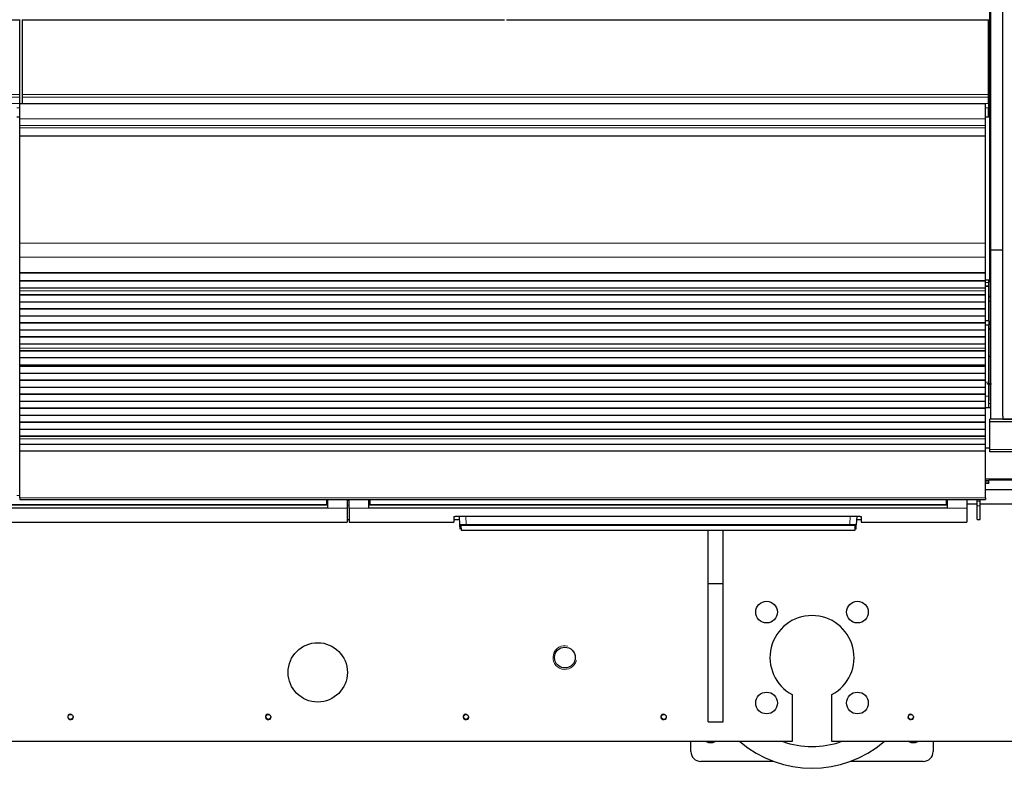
# Model space of a CAD drawing. Header units: inches. Extents: x 0 to 29700, y -16 to 21000.
# Tile 25 of 213: x 6007 to 7003, y 8223 to 8980. Entities that reach past the tile are written whole.
import ezdxf

# ---------------------------------------------------------------- set-up
doc = ezdxf.new("R2010")
doc.units = ezdxf.units.IN
doc.layers.add('1', color=7, linetype='Continuous', true_color=0xffffff)

msp = doc.modelspace()

# ---------------------------------------------------------------- linework, layer by layer
at = {"layer": '1', "color": 2, "linetype": 'Continuous', "lineweight": 25}
for p, q in [((6988.127, 8715.182), (6988.127, 9035.182)), ((6989.168, 8747.152), (6989.168, 8990.182)), ((7001.168, 8747.152), (7001.168, 8990.182)), ((5519.127, 8980.205), (6007.127, 8980.205)), ((6006.627, 8904.433), (6006.627, 8980.204)), ((6009.127, 8980.205), (6497.127, 8980.205)), ((6009.627, 8904.433), (6009.627, 8980.204)), ((6499.127, 8980.205), (6987.127, 8980.205)), ((6986.627, 8904.433), (6986.627, 8980.204)), ((6006.627, 8901.822), (6006.627, 8904.433)), ((6006.627, 8895.349), (6006.627, 8901.822)), ((6006.627, 8895.349), (6006.627, 8895.175)), ((6983.627, 8895.175), (6006.627, 8895.175)), ((6006.627, 8880.094), (6006.627, 8895.175)), ((6009.627, 8901.822), (6009.627, 8904.433)), ((6009.627, 8895.349), (6009.627, 8901.822)), ((6009.627, 8895.349), (6009.627, 8895.175)), ((6983.627, 8880.094), (6983.627, 8895.175)), ((6986.627, 8901.822), (6986.627, 8904.433)), ((6986.627, 8895.349), (6986.627, 8901.822)), ((6986.627, 8895.349), (6986.627, 8890.997)), ((6986.627, 8881.982), (6986.627, 8890.997)), ((6006.627, 8873.107), (6006.627, 8880.094)), ((6983.627, 8873.107), (6983.627, 8880.094)), ((6986.627, 8881.482), (6986.627, 8881.982)), ((6986.627, 8881.481), (6986.627, 8881.482)), ((6006.627, 8870.863), (6006.627, 8873.107)), ((6006.627, 8862.885), (6006.627, 8870.863)), ((6983.627, 8870.863), (6983.627, 8873.107)), ((6983.627, 8862.885), (6983.627, 8870.863)), ((6006.627, 8862.439), (6006.627, 8862.885)), ((6006.627, 8754.059), (6006.627, 8862.439)), ((6983.627, 8862.439), (6983.627, 8862.885)), ((6983.627, 8754.059), (6983.627, 8862.439)), ((6006.627, 8739.917), (6006.627, 8754.059)), ((6983.627, 8739.917), (6983.627, 8754.059)), ((6989.168, 8576.367), (6989.168, 8747.152)), ((7001.168, 8747.152), (6989.168, 8747.152)), ((7001.168, 8579.152), (7001.168, 8747.152)), ((6006.627, 8724.434), (6006.627, 8739.917)), ((6983.627, 8724.434), (6983.627, 8739.917)), ((6006.627, 8724.346), (6006.627, 8724.434)), ((6006.627, 8724.346), (6983.627, 8724.346)), ((6006.627, 8723.801), (6006.627, 8724.346)), ((6006.627, 8716.279), (6006.627, 8723.801)), ((6983.627, 8723.801), (6006.627, 8723.801)), ((6006.627, 8715.925), (6006.627, 8716.279)), ((6983.627, 8716.279), (6006.627, 8716.279)), ((6006.627, 8708.72), (6006.627, 8715.925)), ((6983.627, 8715.925), (6006.627, 8715.925)), ((6987.127, 8716.771), (6983.602, 8716.771)), ((6983.627, 8724.346), (6983.627, 8724.434)), ((6983.627, 8723.801), (6983.627, 8724.346)), ((6983.627, 8716.279), (6983.627, 8723.801)), ((6983.627, 8715.925), (6983.627, 8716.279)), ((6983.627, 8708.72), (6983.627, 8715.925)), ((6987.127, 8714.28), (6987.127, 8716.771)), ((6006.627, 8708.713), (6006.627, 8708.72)), ((6983.627, 8708.72), (6006.627, 8708.72)), ((6006.627, 8706.169), (6006.627, 8708.713)), ((6983.627, 8708.713), (6006.627, 8708.713)), ((6006.627, 8706.142), (6006.627, 8706.169)), ((6006.627, 8701.948), (6006.627, 8706.142)), ((6983.627, 8708.713), (6983.627, 8708.72)), ((6983.627, 8706.169), (6983.627, 8708.713)), ((6983.627, 8706.142), (6983.627, 8706.169)), ((6983.627, 8701.948), (6983.627, 8706.142)), ((6988.127, 8715.182), (6987.083, 8715.182)), ((6987.127, 8711.031), (6987.127, 8714.28)), ((6987.127, 8710.441), (6987.127, 8711.031)), ((6987.127, 8675.771), (6987.127, 8710.441)), ((6989.168, 8715.182), (6988.127, 8715.182)), ((6988.623, 8595.182), (6988.623, 8715.182)), ((6006.627, 8701.595), (6006.627, 8701.948)), ((6983.627, 8701.948), (6006.627, 8701.948)), ((6006.627, 8694.523), (6006.627, 8701.595)), ((6983.627, 8701.595), (6006.627, 8701.595)), ((6983.627, 8701.595), (6983.627, 8701.948)), ((6983.627, 8694.523), (6983.627, 8701.595)), ((6988.624, 8700.183), (6987.127, 8700.183)), ((6987.127, 8700.183), (6988.623, 8700.183)), ((6006.627, 8687.806), (6006.627, 8694.523)), ((6983.627, 8694.523), (6006.627, 8694.523)), ((6006.627, 8687.452), (6006.627, 8687.806)), ((6983.627, 8687.806), (6006.627, 8687.806)), ((6006.627, 8680.381), (6006.627, 8687.452)), ((6983.627, 8687.452), (6006.627, 8687.452)), ((6983.627, 8687.806), (6983.627, 8694.523)), ((6983.627, 8687.452), (6983.627, 8687.806)), ((6983.627, 8680.381), (6983.627, 8687.452)), ((6006.627, 8673.664), (6006.627, 8680.381)), ((6983.627, 8680.381), (6006.627, 8680.381)), ((6987.127, 8675.771), (6983.602, 8675.771)), ((6983.627, 8673.664), (6983.627, 8680.381)), ((6987.127, 8675.771), (6987.127, 8671.462)), ((6006.627, 8673.31), (6006.627, 8673.664)), ((6983.627, 8673.664), (6006.627, 8673.664)), ((6006.627, 8666.239), (6006.627, 8673.31)), ((6983.627, 8673.31), (6006.627, 8673.31)), ((6006.627, 8659.522), (6006.627, 8666.239)), ((6983.627, 8666.239), (6006.627, 8666.239)), ((6987.127, 8671.462), (6983.602, 8671.462)), ((6983.627, 8673.31), (6983.627, 8673.664)), ((6983.627, 8666.239), (6983.627, 8673.31)), ((6983.627, 8659.522), (6983.627, 8666.239)), ((6987.127, 8613.685), (6987.127, 8671.462)), ((6006.627, 8659.168), (6006.627, 8659.522)), ((6983.627, 8659.522), (6006.627, 8659.522)), ((6006.627, 8652.097), (6006.627, 8659.168)), ((6983.627, 8659.168), (6006.627, 8659.168)), ((6983.627, 8659.168), (6983.627, 8659.522)), ((6983.627, 8652.097), (6983.627, 8659.168)), ((6006.627, 8647.903), (6006.627, 8652.097)), ((6983.627, 8652.097), (6006.627, 8652.097)), ((6006.627, 8647.876), (6006.627, 8647.903)), ((6006.627, 8645.428), (6006.627, 8647.876)), ((6983.627, 8647.903), (6983.627, 8652.097)), ((6983.627, 8647.876), (6983.627, 8647.903)), ((6983.627, 8645.428), (6983.627, 8647.876)), ((6006.627, 8645.075), (6006.627, 8645.428)), ((6983.627, 8645.428), (6006.627, 8645.428)), ((6006.627, 8638.141), (6006.627, 8645.075)), ((6983.627, 8645.075), (6006.627, 8645.075)), ((6006.627, 8630.909), (6006.627, 8638.141)), ((6983.627, 8638.141), (6006.627, 8638.141)), ((6983.627, 8645.075), (6983.627, 8645.428)), ((6983.627, 8638.141), (6983.627, 8645.075)), ((6983.627, 8630.909), (6983.627, 8638.141)), ((6006.627, 8630.773), (6006.627, 8630.909)), ((6983.627, 8630.909), (6006.627, 8630.909)), ((6006.627, 8630.773), (6983.627, 8630.773)), ((6006.627, 8630.106), (6006.627, 8630.773)), ((6006.627, 8629.47), (6006.627, 8630.106)), ((6983.627, 8630.106), (6006.627, 8630.106)), ((6006.627, 8622.399), (6006.627, 8629.47)), ((6983.627, 8629.47), (6006.627, 8629.47)), ((6983.627, 8630.773), (6983.627, 8630.909)), ((6983.627, 8630.106), (6983.627, 8630.773)), ((6983.627, 8629.47), (6983.627, 8630.106)), ((6983.627, 8622.399), (6983.627, 8629.47)), ((6006.627, 8615.681), (6006.627, 8622.399)), ((6983.627, 8622.399), (6006.627, 8622.399)), ((6006.627, 8615.327), (6006.627, 8615.681)), ((6983.627, 8615.681), (6006.627, 8615.681)), ((6983.627, 8615.681), (6983.627, 8622.399)), ((6983.627, 8615.327), (6983.627, 8615.681)), ((6006.627, 8608.256), (6006.627, 8615.327)), ((6983.627, 8615.327), (6006.627, 8615.327)), ((6006.627, 8601.539), (6006.627, 8608.256)), ((6983.627, 8608.256), (6006.627, 8608.256)), ((6983.627, 8608.256), (6983.627, 8615.327)), ((6983.627, 8601.539), (6983.627, 8608.256)), ((6987.127, 8599.406), (6987.127, 8613.685)), ((6006.627, 8601.185), (6006.627, 8601.539)), ((6983.627, 8601.539), (6006.627, 8601.539)), ((6006.627, 8594.114), (6006.627, 8601.185)), ((6983.627, 8601.185), (6006.627, 8601.185)), ((6983.627, 8601.185), (6983.627, 8601.539)), ((6983.627, 8594.114), (6983.627, 8601.185)), ((6987.127, 8587.681), (6987.127, 8599.406)), ((6006.627, 8587.397), (6006.627, 8594.114)), ((6983.627, 8594.114), (6006.627, 8594.114)), ((6006.627, 8587.043), (6006.627, 8587.397)), ((6983.627, 8587.397), (6006.627, 8587.397)), ((6006.627, 8579.972), (6006.627, 8587.043)), ((6983.627, 8587.043), (6006.627, 8587.043)), ((6983.627, 8587.397), (6983.627, 8594.114)), ((6983.627, 8587.043), (6983.627, 8587.397)), ((6983.627, 8579.972), (6983.627, 8587.043)), ((6989.176, 8587.682), (6983.632, 8587.682)), ((6989.169, 8591.871), (6987.128, 8591.934)), ((6988.623, 8595.182), (6989.169, 8595.182)), ((6006.627, 8573.255), (6006.627, 8579.972)), ((6983.627, 8579.972), (6006.627, 8579.972)), ((6983.627, 8573.255), (6983.627, 8579.972)), ((6988.127, 8573.538), (6988.127, 8576.367)), ((6989.168, 8576.367), (6988.127, 8576.367)), ((7001.168, 8576.367), (6989.168, 8576.367)), ((7001.168, 8579.152), (7001.168, 8576.382)), ((7001.168, 8576.382), (7478.168, 8576.382)), ((7001.168, 8576.367), (7001.168, 8576.382)), ((7478.127, 8576.367), (7001.168, 8576.367)), ((6006.627, 8572.901), (6006.627, 8573.255)), ((6983.627, 8573.255), (6006.627, 8573.255)), ((6006.627, 8565.83), (6006.627, 8572.901)), ((6983.627, 8572.901), (6006.627, 8572.901)), ((6006.627, 8559.113), (6006.627, 8565.83)), ((6983.627, 8565.83), (6006.627, 8565.83)), ((6983.627, 8572.901), (6983.627, 8573.255)), ((6983.627, 8565.83), (6983.627, 8572.901)), ((6983.627, 8559.113), (6983.627, 8565.83)), ((6988.127, 8545.525), (6988.127, 8573.538)), ((7478.127, 8573.538), (6988.127, 8573.538)), ((6006.627, 8558.759), (6006.627, 8559.113)), ((6983.627, 8559.113), (6006.627, 8559.113)), ((6006.627, 8556.485), (6006.627, 8558.759)), ((6983.627, 8558.759), (6006.627, 8558.759)), ((6006.627, 8550.627), (6006.627, 8556.485)), ((6983.627, 8558.759), (6983.627, 8559.113)), ((6983.627, 8556.485), (6983.627, 8558.759)), ((6983.627, 8550.627), (6983.627, 8556.485)), ((6006.627, 8543.731), (6006.627, 8550.627)), ((6983.627, 8550.627), (6006.627, 8550.627)), ((6983.627, 8543.731), (6983.627, 8550.627)), ((6988.128, 8547.058), (6983.632, 8547.058)), ((6006.627, 8496.766), (6006.627, 8543.731)), ((6983.627, 8543.731), (6006.627, 8543.731)), ((6983.627, 8496.766), (6983.627, 8543.731)), ((6988.127, 8543.182), (6988.127, 8545.525)), ((7478.127, 8543.182), (6988.127, 8543.182)), ((6983.625, 8511.608), (6987.127, 8511.608)), ((6987.127, 8513.552), (6987.127, 8514.418)), ((6987.127, 8511.742), (6987.127, 8513.552)), ((6987.127, 8511.742), (6987.127, 8511.608)), ((7479.127, 8514.682), (6987.128, 8514.682)), ((6006.627, 8496.766), (6006.627, 8495.033)), ((6983.612, 8505.182), (7064.43, 8505.182)), ((6983.627, 8496.766), (6983.627, 8495.033)), ((6317.877, 8486.183), (5732.877, 8486.183)), ((6316.877, 8489.258), (5733.877, 8489.258)), ((6006.627, 8495.033), (6983.627, 8495.033)), ((6316.877, 8495.033), (6316.877, 8490.048)), ((6316.877, 8490.048), (6316.877, 8489.258)), ((6317.877, 8495.032), (6317.877, 8486.183)), ((6337.877, 8495.032), (6337.877, 8486.183)), ((6337.877, 8486.183), (6337.877, 8471.945)), ((6339.877, 8486.183), (6339.877, 8495.032)), ((6339.877, 8486.183), (6339.877, 8471.945)), ((6359.877, 8486.183), (6359.877, 8495.032)), ((6944.877, 8486.183), (6359.877, 8486.183)), ((6360.877, 8495.033), (6360.877, 8490.048)), ((6360.877, 8490.048), (6360.877, 8489.258)), ((6943.877, 8489.258), (6360.877, 8489.258)), ((6943.877, 8495.033), (6943.877, 8490.048)), ((6943.877, 8490.048), (6943.877, 8489.258)), ((6944.877, 8495.032), (6944.877, 8486.183)), ((6964.877, 8495.032), (6964.877, 8486.183)), ((6964.877, 8486.183), (6964.877, 8471.945)), ((6975.227, 8490.182), (6964.989, 8490.182)), ((6975.127, 8493.464), (6975.127, 8495.033)), ((6975.127, 8488.522), (6975.127, 8493.464)), ((6975.127, 8474.741), (6975.127, 8488.522)), ((6978.127, 8493.464), (6978.127, 8495.033)), ((6978.127, 8488.522), (6978.127, 8493.464)), ((6978.127, 8474.741), (6978.127, 8488.522)), ((7064.552, 8490.182), (6978.152, 8490.182)), ((6445.877, 8477.654), (6445.877, 8471.945)), ((6450.877, 8478.151), (6852.877, 8478.151)), ((6451.883, 8469.339), (6451.421, 8478.151)), ((6853.332, 8478.143), (6852.871, 8469.339)), ((6857.877, 8477.654), (6857.877, 8471.945)), ((5712.877, 8471.945), (6337.877, 8471.945)), ((6337.877, 8474.945), (6339.877, 8474.945)), ((6339.877, 8471.945), (6445.877, 8471.945)), ((6445.877, 8474.945), (6451.589, 8474.945)), ((6452.107, 8465.053), (6451.883, 8469.339)), ((6452.881, 8468.394), (6453.106, 8464.105)), ((6851.648, 8464.105), (6851.872, 8468.394)), ((6852.646, 8465.053), (6852.871, 8469.339)), ((6853.165, 8474.945), (6857.877, 8474.945)), ((6857.877, 8471.945), (6964.877, 8471.945)), ((6975.127, 8474.741), (6978.127, 8474.741)), ((6453.106, 8464.105), (6851.648, 8464.105)), ((6703.127, 8410.182), (6703.127, 8464.104)), ((6718.127, 8410.182), (6718.127, 8464.104)), ((6703.127, 8410.182), (6718.127, 8410.182)), ((6703.127, 8270.182), (6703.127, 8410.182)), ((6718.127, 8270.182), (6718.127, 8410.182)), ((6788.127, 8297.682), (6788.127, 8250.182)), ((6828.127, 8250.182), (6828.127, 8297.682)), ((6703.127, 8270.182), (6718.127, 8270.182)), ((6788.127, 8250.182), (5478.127, 8250.182)), ((6685.627, 8240.182), (6685.627, 8250.184)), ((8501.627, 8250.182), (6828.127, 8250.182)), ((6930.627, 8250.184), (6930.627, 8240.182)), ((6769.153, 8230.182), (6695.627, 8230.182)), ((6920.627, 8230.182), (6847.101, 8230.182))]:
    msp.add_line(p, q, dxfattribs=at)
at = {"layer": '1', "color": 110, "linetype": 'Continuous', "lineweight": 13}
for p, q in [((6006.627, 8904.433), (5029.627, 8904.433)), ((6006.627, 8901.822), (5029.627, 8901.822)), ((6006.627, 8895.349), (5029.627, 8895.349)), ((6986.627, 8904.433), (6009.627, 8904.433)), ((6986.627, 8901.822), (6009.627, 8901.822)), ((6986.627, 8895.349), (6009.627, 8895.349)), ((6006.627, 8890.997), (6003.619, 8890.997)), ((6986.627, 8890.997), (6983.619, 8890.997)), ((6006.627, 8881.982), (6003.619, 8881.982)), ((6006.627, 8881.482), (6003.619, 8881.482)), ((6006.627, 8881.482), (6003.619, 8881.482)), ((6983.627, 8880.094), (6006.627, 8880.094)), ((6986.627, 8881.982), (6983.619, 8881.982)), ((6986.627, 8881.482), (6983.619, 8881.482)), ((6986.627, 8881.481), (6983.619, 8881.481)), ((6983.627, 8873.107), (6006.627, 8873.107)), ((6983.627, 8870.863), (6006.627, 8870.863)), ((6983.627, 8862.885), (6006.627, 8862.885)), ((6983.627, 8862.439), (6006.627, 8862.439)), ((6983.627, 8754.059), (6006.627, 8754.059)), ((6983.627, 8739.917), (6006.627, 8739.917)), ((6983.627, 8724.434), (6006.627, 8724.434)), ((6983.627, 8706.169), (6006.627, 8706.169)), ((6983.627, 8706.142), (6006.627, 8706.142)), ((6987.127, 8714.28), (6983.602, 8714.28)), ((6987.127, 8711.031), (6983.602, 8711.031)), ((6987.127, 8710.441), (6983.602, 8710.441)), ((6983.627, 8647.903), (6006.627, 8647.903)), ((6983.627, 8647.876), (6006.627, 8647.876)), ((6987.127, 8613.685), (6983.602, 8613.685)), ((6987.127, 8599.406), (6983.602, 8599.406)), ((6983.627, 8556.485), (6006.627, 8556.485)), ((7478.127, 8545.525), (6988.127, 8545.525)), ((6987.127, 8514.418), (6983.625, 8514.418)), ((6987.127, 8513.552), (6983.625, 8513.552)), ((6987.127, 8511.742), (6983.625, 8511.742)), ((7479.127, 8515.767), (6983.632, 8515.767)), ((6006.63, 8499.015), (6003.633, 8499.015)), ((6983.627, 8496.766), (6006.627, 8496.766)), ((6317.877, 8494.058), (6316.871, 8494.058)), ((6337.877, 8486.183), (6317.877, 8486.183)), ((6339.877, 8494.058), (6337.877, 8494.058)), ((6359.877, 8486.183), (6339.877, 8486.183)), ((6360.882, 8494.058), (6359.877, 8494.058)), ((6944.877, 8494.058), (6943.871, 8494.058)), ((6964.877, 8486.183), (6944.877, 8486.183)), ((6978.127, 8493.464), (6975.127, 8493.464)), ((6978.127, 8488.522), (6975.127, 8488.522)), ((6457.912, 8478.151), (6458.349, 8469.819)), ((6846.405, 8469.819), (6846.842, 8478.151)), ((6458.349, 8469.819), (6458.349, 8468.875)), ((6458.349, 8469.819), (6846.405, 8469.819)), ((6846.405, 8468.875), (6458.349, 8468.875)), ((6846.405, 8469.819), (6846.405, 8468.875))]:
    msp.add_line(p, q, dxfattribs=at)
at = {"layer": '1', "color": 2, "linetype": 'Continuous', "lineweight": 25}
for centre, radius in [((6762.165, 8381.144), 11), ((6854.089, 8381.144), 11), ((6308.127, 8320.182), 30), ((6558.127, 8335.182), 10.5), ((6762.165, 8289.22), 11), ((6854.089, 8289.22), 11), ((6058.127, 8275.182), 2.5), ((6258.127, 8275.182), 2.5), ((6458.127, 8275.182), 2.5), ((6658.127, 8275.182), 2.5), ((6908.127, 8275.182), 2.5)]:
    msp.add_circle(centre, radius, dxfattribs=at)
for centre, radius, start, end in [((6808.127, 8335.182), 42.5, 298.072487, 241.927513), ((6705.627, 8260.182), 11, 245.385, 294.620625), ((6808.127, 8335.182), 112, 229.365, 310.629375), ((6808.127, 8335.182), 90, 250.8075, 289.186875), ((6910.627, 8260.182), 11, 245.385, 294.620625), ((6695.627, 8240.182), 10, 180, 270), ((6920.627, 8240.182), 10, 270, 0)]:
    msp.add_arc(centre, radius, start, end, dxfattribs=at)
at = {"layer": '1', "color": 120, "linetype": 'Continuous', "lineweight": 13}
for centre, radius in [((6558.127, 8335.182), 12), ((6058.127, 8275.182), 3), ((6258.127, 8275.182), 3), ((6458.127, 8275.182), 3), ((6658.127, 8275.182), 3), ((6908.127, 8275.182), 3)]:
    msp.add_arc(centre, radius, 75, 345, dxfattribs=at)
at = {"layer": '1', "color": 110, "linetype": 'Continuous', "lineweight": 13}
for centre, major_axis, start_param, end_param in [((6452.881, 8469.391), (0.999, 0.052), 3.1415927, 4.6602164), ((6851.872, 8469.391), (-0.999, 0.052), 1.6229689, 3.1415927)]:
    msp.add_ellipse(centre, major_axis=major_axis, ratio=0.9964159, start_param=start_param, end_param=end_param, dxfattribs=at)
at = {"layer": '1', "color": 2, "linetype": 'Continuous', "lineweight": 25}
for points, knots in [([(6988.636, 8695.234), (6988.278, 8695.211), (6987.778, 8695.174), (6987.283, 8695.133), (6987.145, 8695.121)], [0, 0, 0, 0, 0.7224867, 1, 1, 1, 1]), ([(6986.695, 8667.255), (6986.756, 8667.244), (6987.36, 8667.232), (6988.512, 8667.221), (6988.567, 8667.221)], [0, 0, 0, 0, 0.9531728, 1, 1, 1, 1]), ([(6988.618, 8639.699), (6988.433, 8639.695), (6987.991, 8639.681), (6987.503, 8639.673), (6987.023, 8639.692), (6987.823, 8639.676), (6987.143, 8639.681), (6987.134, 8639.681)], [0, 0, 0, 0, 0.0824444, 0.2257406, 0.413605, 0.9919627, 1, 1, 1, 1]), ([(6984.815, 8612.377), (6985.138, 8612.288), (6986.116, 8612.042), (6987.377, 8611.836), (6988.356, 8611.757), (6988.627, 8611.741)], [0, 0, 0, 0, 0.2639146, 0.7873344, 1, 1, 1, 1]), ([(6445.877, 8477.654), (6445.877, 8477.67), (6445.885, 8477.686), (6445.917, 8477.718), (6445.965, 8477.749), (6446.044, 8477.78), (6446.103, 8477.8), (6446.116, 8477.804), (6446.141, 8477.811), (6446.155, 8477.815), (6446.196, 8477.827), (6446.226, 8477.834), (6446.32, 8477.857), (6446.46, 8477.886), (6446.627, 8477.914), (6446.763, 8477.934), (6446.81, 8477.941), (6446.883, 8477.95), (6446.908, 8477.954), (6446.958, 8477.96), (6446.984, 8477.963), (6447.115, 8477.979), (6447.225, 8477.991), (6447.455, 8478.015), (6447.696, 8478.037), (6447.958, 8478.056), (6448.129, 8478.068), (6448.164, 8478.07), (6448.233, 8478.074), (6448.268, 8478.077), (6448.374, 8478.083), (6448.445, 8478.087), (6448.662, 8478.099), (6448.956, 8478.113), (6449.263, 8478.124), (6449.497, 8478.131), (6449.576, 8478.133), (6449.736, 8478.138), (6449.816, 8478.139), (6450.059, 8478.144), (6450.383, 8478.149), (6450.712, 8478.151), (6450.877, 8478.151)], [0, 0, 0, 0, 0.0625, 0.0625, 0.125, 0.1875, 0.1875, 0.203125, 0.203125, 0.21875, 0.21875, 0.25, 0.25, 0.3125, 0.375, 0.375, 0.40625, 0.40625, 0.421875, 0.421875, 0.4375, 0.4375, 0.5, 0.5, 0.5625, 0.625, 0.625, 0.640625, 0.640625, 0.65625, 0.65625, 0.6875, 0.6875, 0.75, 0.8125, 0.8125, 0.84375, 0.84375, 0.875, 0.875, 0.9375, 1, 1, 1, 1]), ([(6852.877, 8478.151), (6853.042, 8478.151), (6853.206, 8478.15), (6853.53, 8478.147), (6853.852, 8478.142), (6854.169, 8478.134), (6854.365, 8478.128), (6854.404, 8478.127), (6854.482, 8478.124), (6854.521, 8478.123), (6854.638, 8478.118), (6854.715, 8478.115), (6854.942, 8478.106), (6855.236, 8478.092), (6855.516, 8478.075), (6855.719, 8478.061), (6855.82, 8478.054), (6855.918, 8478.047), (6855.983, 8478.042), (6856.015, 8478.039), (6856.175, 8478.026), (6856.296, 8478.015), (6856.526, 8477.992), (6856.745, 8477.968), (6856.94, 8477.941), (6857.054, 8477.924), (6857.077, 8477.921), (6857.121, 8477.914), (6857.143, 8477.911), (6857.206, 8477.9), (6857.247, 8477.893), (6857.362, 8477.872), (6857.502, 8477.842), (6857.612, 8477.812), (6857.683, 8477.789), (6857.705, 8477.781), (6857.746, 8477.766), (6857.764, 8477.758), (6857.812, 8477.734), (6857.861, 8477.702), (6857.877, 8477.67), (6857.877, 8477.654)], [0, 0, 0, 0, 0.0625, 0.0625, 0.125, 0.1875, 0.1875, 0.203125, 0.203125, 0.21875, 0.21875, 0.25, 0.25, 0.3125, 0.375, 0.375, 0.40625, 0.421875, 0.421875, 0.4375, 0.4375, 0.5, 0.5, 0.5625, 0.625, 0.625, 0.640625, 0.640625, 0.65625, 0.65625, 0.6875, 0.6875, 0.75, 0.8125, 0.8125, 0.84375, 0.84375, 0.875, 0.875, 0.9375, 1, 1, 1, 1])]:
    msp.add_open_spline(points, degree=3, knots=knots, dxfattribs=at)
for points, weights, knots in [([(6989.199, 8667.223), (6988.928, 8667.202), (6988.659, 8667.189), (6988.392, 8667.182), (6987.766, 8667.182), (6987.399, 8667.194), (6987.028, 8667.22), (6986.654, 8667.26)], [1.01572311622, 1.01614239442, 1.01644646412, 1.01661171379, 1.01661171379, 1.01630134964, 1.0157486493, 1.01501170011], [0, 0, 0, 0, 0, 0.4218595, 0.4218595, 0.4218595, 1, 1, 1, 1, 1]), ([(6989.198, 8667.238), (6988.927, 8667.217), (6988.658, 8667.204), (6988.391, 8667.197), (6987.874, 8667.197), (6987.618, 8667.203), (6987.36, 8667.215), (6987.1, 8667.235)], [1.01572311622, 1.01614239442, 1.01644646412, 1.01661171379, 1.01661171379, 1.01645937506, 1.01617809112, 1.01578886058], [0, 0, 0, 0, 0, 0.5101675, 0.5101675, 0.5101675, 1, 1, 1, 1, 1]), ([(6989.302, 8611.786), (6988.692, 8611.675), (6988.086, 8611.601), (6987.489, 8611.564), (6986.686, 8611.557), (6986.464, 8611.559), (6986.24, 8611.567), (6986.015, 8611.579)], [1.01284347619, 1.0144759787, 1.01580472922, 1.01661171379, 1.01661171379, 1.01649690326, 1.01628258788, 1.01598271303], [0, 0, 0, 0, 0, 0.7261171, 0.7261171, 0.7261171, 1, 1, 1, 1, 1]), ([(6989.665, 8611.716), (6989.655, 8611.716), (6989.644, 8611.716), (6989.634, 8611.716), (6988.856, 8611.709), (6988.06, 8611.767), (6987.251, 8611.897), (6986.441, 8612.104)], [1.01660995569, 1.01661083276, 1.01661141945, 1.01661171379, 1.01661171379, 1.01502762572, 1.01264387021, 1.00998591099], [0, 0, 0, 0, 0, 0.0134479, 0.0134479, 0.0134479, 1, 1, 1, 1, 1])]:
    msp.add_rational_spline(points, weights, degree=4, knots=knots, dxfattribs=at)
for points, weights in [([(6989.09, 8667.45), (6988.53, 8667.533), (6987.965, 8667.652), (6987.398, 8667.808), (6986.835, 8668.003)], [1.01408759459, 1.01270094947, 1.01093741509, 1.00901281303, 1.00708181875]), ([(6987.117, 8639.487), (6987.682, 8639.597), (6988.243, 8639.67), (6988.796, 8639.708), (6989.336, 8639.714)], [1.01281920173, 1.01443077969, 1.01574913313, 1.0165660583, 1.0166100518])]:
    msp.add_rational_spline(points, weights, degree=4, dxfattribs=at)
for points, degree in [([(6987.281, 8611.77), (6987.688, 8611.748), (6988.107, 8611.729), (6988.541, 8611.714)], 3), ([(6989.168, 8611.892), (6988.764, 8611.848), (6988.358, 8611.834), (6987.947, 8611.842)], 3), ([(6317.877, 8489.148), (5732.877, 8489.148)], 1), ([(6944.877, 8489.148), (6359.877, 8489.148)], 1)]:
    msp.add_open_spline(points, degree=degree, dxfattribs=at)
at = {"layer": '1', "color": 110, "linetype": 'Continuous', "lineweight": 13}
for points, degree in [([(6316.877, 8490.048), (5733.877, 8490.048)], 1), ([(6337.877, 8489.147), (6338.543, 8489.147), (6339.21, 8489.147), (6339.877, 8489.147)], 3), ([(6943.877, 8490.048), (6360.877, 8490.048)], 1)]:
    msp.add_open_spline(points, degree=degree, dxfattribs=at)
for points, knots in [([(6458.349, 8469.819), (6458.134, 8469.817), (6457.707, 8469.813), (6457.284, 8469.805), (6457.021, 8469.799), (6456.968, 8469.798), (6456.864, 8469.796), (6456.708, 8469.792), (6456.554, 8469.788), (6456.25, 8469.779), (6455.852, 8469.766), (6455.469, 8469.751), (6455.235, 8469.74), (6455.188, 8469.738), (6455.095, 8469.734), (6455.049, 8469.732), (6454.912, 8469.725), (6454.822, 8469.72), (6454.557, 8469.706), (6454.218, 8469.686), (6453.906, 8469.665), (6453.683, 8469.648), (6453.61, 8469.642), (6453.503, 8469.633), (6453.468, 8469.63), (6453.399, 8469.625), (6453.365, 8469.622), (6453.196, 8469.606), (6453.071, 8469.594), (6452.838, 8469.569), (6452.623, 8469.543), (6452.444, 8469.516), (6452.344, 8469.5), (6452.324, 8469.496), (6452.287, 8469.489), (6452.268, 8469.486), (6452.215, 8469.476), (6452.182, 8469.469), (6452.092, 8469.448), (6451.992, 8469.421), (6451.932, 8469.393), (6451.892, 8469.366), (6451.882, 8469.352), (6451.883, 8469.339)], [0, 0, 0, 0, 0.0625, 0.125, 0.125, 0.140625, 0.140625, 0.15625, 0.1875, 0.1875, 0.25, 0.3125, 0.3125, 0.328125, 0.328125, 0.34375, 0.34375, 0.375, 0.375, 0.4375, 0.5, 0.5, 0.53125, 0.53125, 0.546875, 0.546875, 0.5625, 0.5625, 0.625, 0.625, 0.6875, 0.75, 0.75, 0.765625, 0.765625, 0.78125, 0.78125, 0.8125, 0.8125, 0.875, 0.9375, 0.9375, 1, 1, 1, 1]), ([(6458.349, 8468.875), (6458.167, 8468.875), (6457.805, 8468.874), (6457.446, 8468.869), (6457.224, 8468.865), (6457.179, 8468.864), (6457.091, 8468.862), (6457.047, 8468.861), (6456.915, 8468.858), (6456.829, 8468.856), (6456.571, 8468.849), (6456.234, 8468.838), (6455.91, 8468.825), (6455.711, 8468.815), (6455.672, 8468.813), (6455.593, 8468.809), (6455.554, 8468.807), (6455.437, 8468.801), (6455.361, 8468.796), (6455.138, 8468.783), (6454.851, 8468.764), (6454.587, 8468.742), (6454.398, 8468.725), (6454.306, 8468.717), (6454.217, 8468.708), (6454.159, 8468.702), (6454.13, 8468.699), (6453.987, 8468.683), (6453.882, 8468.67), (6453.685, 8468.644), (6453.504, 8468.617), (6453.353, 8468.589), (6453.269, 8468.571), (6453.252, 8468.567), (6453.22, 8468.56), (6453.205, 8468.556), (6453.16, 8468.545), (6453.133, 8468.538), (6453.056, 8468.516), (6452.972, 8468.486), (6452.922, 8468.456), (6452.897, 8468.433), (6452.888, 8468.421), (6452.883, 8468.41), (6452.881, 8468.402), (6452.881, 8468.398), (6452.881, 8468.394)], [0, 0, 0, 0, 0.0625, 0.125, 0.125, 0.140625, 0.140625, 0.15625, 0.15625, 0.1875, 0.1875, 0.25, 0.3125, 0.3125, 0.328125, 0.328125, 0.34375, 0.34375, 0.375, 0.375, 0.4375, 0.5, 0.5, 0.53125, 0.546875, 0.546875, 0.5625, 0.5625, 0.625, 0.625, 0.6875, 0.75, 0.75, 0.765625, 0.765625, 0.78125, 0.78125, 0.8125, 0.8125, 0.875, 0.9375, 0.9375, 0.96875, 0.984375, 0.984375, 1, 1, 1, 1]), ([(6852.871, 8469.339), (6852.872, 8469.352), (6852.852, 8469.38), (6852.791, 8469.407), (6852.74, 8469.425), (6852.729, 8469.428), (6852.706, 8469.435), (6852.67, 8469.446), (6852.628, 8469.456), (6852.537, 8469.476), (6852.396, 8469.504), (6852.217, 8469.53), (6852.068, 8469.55), (6852.016, 8469.556), (6851.934, 8469.566), (6851.906, 8469.569), (6851.85, 8469.576), (6851.821, 8469.579), (6851.674, 8469.595), (6851.423, 8469.62), (6851.141, 8469.643), (6850.917, 8469.66), (6850.84, 8469.665), (6850.722, 8469.673), (6850.682, 8469.676), (6850.602, 8469.681), (6850.561, 8469.684), (6850.354, 8469.697), (6850.184, 8469.707), (6849.832, 8469.726), (6849.651, 8469.734), (6849.278, 8469.751), (6849.086, 8469.759), (6848.84, 8469.767), (6848.79, 8469.769), (6848.69, 8469.773), (6848.64, 8469.774), (6848.489, 8469.779), (6848.388, 8469.782), (6848.083, 8469.791), (6847.672, 8469.801), (6847.254, 8469.809), (6846.833, 8469.815), (6846.62, 8469.817), (6846.405, 8469.819)], [0, 0, 0, 0, 0.0625, 0.125, 0.125, 0.140625, 0.140625, 0.15625, 0.1875, 0.1875, 0.25, 0.3125, 0.3125, 0.34375, 0.34375, 0.359375, 0.359375, 0.375, 0.375, 0.4375, 0.5, 0.5, 0.53125, 0.53125, 0.546875, 0.546875, 0.5625, 0.5625, 0.625, 0.625, 0.6875, 0.6875, 0.75, 0.75, 0.765625, 0.765625, 0.78125, 0.78125, 0.8125, 0.8125, 0.875, 0.9375, 0.9375, 1, 1, 1, 1]), ([(6846.405, 8468.875), (6846.496, 8468.875), (6846.587, 8468.875), (6846.768, 8468.874), (6846.858, 8468.874), (6847.127, 8468.871), (6847.482, 8468.867), (6847.83, 8468.859), (6848.088, 8468.852), (6848.174, 8468.849), (6848.302, 8468.845), (6848.344, 8468.844), (6848.429, 8468.841), (6848.471, 8468.839), (6848.679, 8468.832), (6848.842, 8468.825), (6849.157, 8468.809), (6849.31, 8468.801), (6849.608, 8468.783), (6849.752, 8468.774), (6849.926, 8468.761), (6849.961, 8468.758), (6850.029, 8468.753), (6850.13, 8468.745), (6850.227, 8468.737), (6850.416, 8468.72), (6850.654, 8468.697), (6850.866, 8468.671), (6850.99, 8468.655), (6851.014, 8468.651), (6851.062, 8468.645), (6851.086, 8468.641), (6851.155, 8468.631), (6851.198, 8468.624), (6851.324, 8468.604), (6851.475, 8468.575), (6851.593, 8468.546), (6851.669, 8468.524), (6851.693, 8468.516), (6851.725, 8468.505), (6851.735, 8468.501), (6851.754, 8468.494), (6851.763, 8468.49), (6851.806, 8468.471), (6851.857, 8468.44), (6851.873, 8468.41), (6851.872, 8468.394)], [0, 0, 0, 0, 0.03125, 0.03125, 0.0625, 0.0625, 0.125, 0.1875, 0.1875, 0.21875, 0.21875, 0.234375, 0.234375, 0.25, 0.25, 0.3125, 0.3125, 0.375, 0.375, 0.4375, 0.4375, 0.453125, 0.453125, 0.46875, 0.5, 0.5, 0.5625, 0.625, 0.625, 0.640625, 0.640625, 0.65625, 0.65625, 0.6875, 0.6875, 0.75, 0.8125, 0.8125, 0.84375, 0.84375, 0.859375, 0.859375, 0.875, 0.875, 0.9375, 1, 1, 1, 1])]:
    msp.add_open_spline(points, degree=3, knots=knots, dxfattribs=at)

doc.saveas('drawing.dxf')
